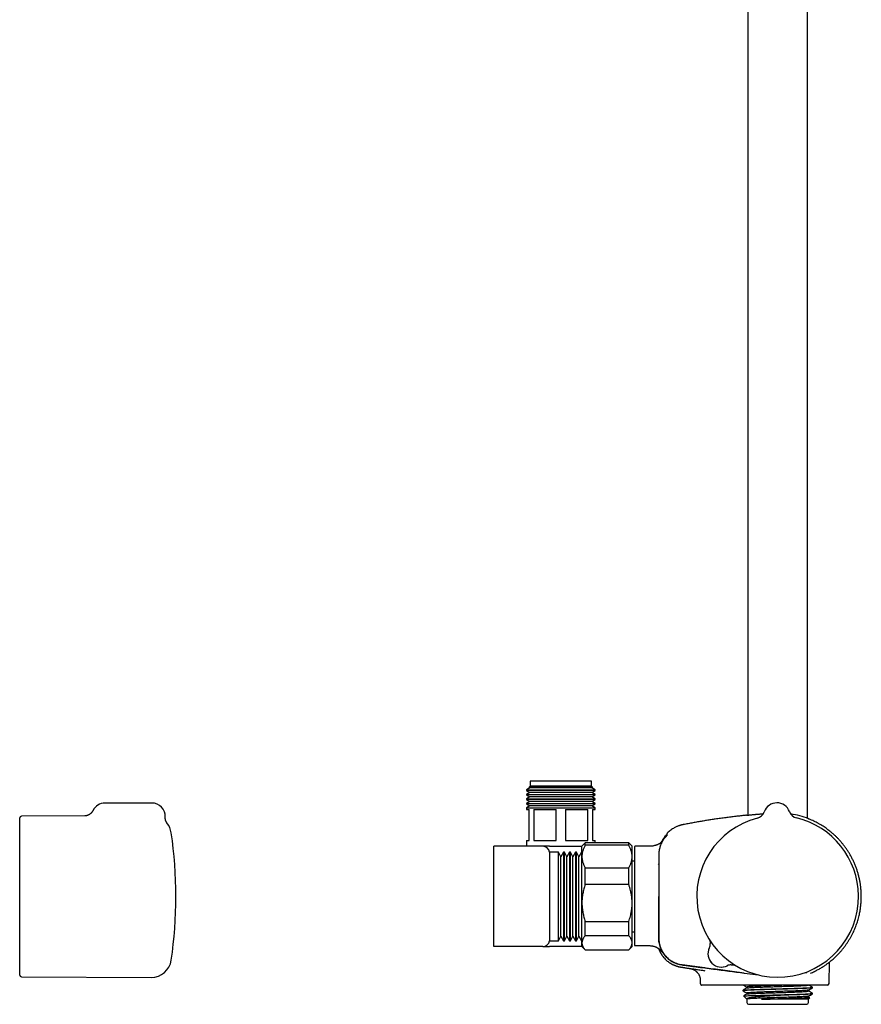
# Model space of a CAD drawing. Header units: millimetres. Extents: x 8 to 1577, y 12 to 2534.
# Tile 75 of 128: x 900 to 1152, y 1371 to 1666. Entities that reach past the tile are written whole.
import ezdxf

# ---------------------------------------------------------------- set-up
doc = ezdxf.new("R2010")
doc.units = ezdxf.units.MM

msp = doc.modelspace()

# ---------------------------------------------------------------- linework, layer by layer
at = {"color": 7, "linetype": 'Continuous', "lineweight": 30}
for p, q in [((1135.71, 1427.1), (1135.71, 1914.78)), ((1117.91, 1910.96), (1117.91, 1428.07)), ((1052.86, 1436.74), (1052.47, 1436.35)), ((1052.86, 1438.24), (1052.86, 1436.74)), ((1062.01, 1438.24), (1052.86, 1438.24)), ((1062.01, 1436.74), (1052.86, 1436.74)), ((1071.16, 1438.24), (1062.01, 1438.24)), ((1071.16, 1436.74), (1062.01, 1436.74)), ((1071.16, 1436.74), (1071.16, 1438.24)), ((1071.55, 1436.35), (1071.16, 1436.74)), ((1052.77, 1436.17), (1051.76, 1435.59)), ((1051.76, 1435.59), (1051.76, 1435.42)), ((1051.76, 1435.59), (1062.01, 1435.59)), ((1051.76, 1435.42), (1052.77, 1434.83)), ((1072.26, 1435.42), (1051.76, 1435.42)), ((1052.77, 1434.83), (1051.76, 1434.25)), ((1051.76, 1434.25), (1051.76, 1434.08)), ((1051.76, 1434.25), (1062.01, 1434.25)), ((1051.76, 1434.08), (1052.77, 1433.49)), ((1072.26, 1434.08), (1051.76, 1434.08)), ((1052.47, 1436.35), (1052.77, 1436.17)), ((1071.55, 1436.35), (1052.47, 1436.35)), ((1062.01, 1436.17), (1052.77, 1436.17)), ((1062.01, 1434.83), (1052.77, 1434.83)), ((1071.26, 1436.17), (1062.01, 1436.17)), ((1062.01, 1435.59), (1072.26, 1435.59)), ((1071.26, 1434.83), (1062.01, 1434.83)), ((1062.01, 1434.25), (1072.26, 1434.25)), ((1071.26, 1436.17), (1071.55, 1436.35)), ((1072.26, 1435.59), (1071.26, 1436.17)), ((1071.26, 1434.83), (1072.26, 1435.42)), ((1072.26, 1434.25), (1071.26, 1434.83)), ((1071.26, 1433.49), (1072.26, 1434.08)), ((1072.26, 1435.42), (1072.26, 1435.59)), ((1072.26, 1434.08), (1072.26, 1434.25)), ((939.76, 1431.68), (925.76, 1431.68)), ((1052.77, 1433.49), (1051.76, 1432.91)), ((1051.76, 1432.91), (1051.76, 1432.74)), ((1051.76, 1432.91), (1062.01, 1432.91)), ((1051.76, 1432.74), (1052.77, 1432.15)), ((1072.26, 1432.74), (1051.76, 1432.74)), ((1052.77, 1432.15), (1051.76, 1431.57)), ((1051.76, 1431.57), (1051.76, 1431.4)), ((1051.76, 1431.57), (1062.01, 1431.57)), ((1051.76, 1431.4), (1052.77, 1430.81)), ((1072.26, 1431.4), (1051.76, 1431.4)), ((1052.77, 1430.81), (1051.76, 1430.23)), ((1062.01, 1433.49), (1052.77, 1433.49)), ((1062.01, 1432.15), (1052.77, 1432.15)), ((1062.01, 1430.81), (1052.77, 1430.81)), ((1071.26, 1433.49), (1062.01, 1433.49)), ((1062.01, 1432.91), (1072.26, 1432.91)), ((1071.26, 1432.15), (1062.01, 1432.15)), ((1062.01, 1431.57), (1072.26, 1431.57)), ((1071.26, 1430.81), (1062.01, 1430.81)), ((1072.26, 1432.91), (1071.26, 1433.49)), ((1071.26, 1432.15), (1072.26, 1432.74)), ((1072.26, 1431.57), (1071.26, 1432.15)), ((1071.26, 1430.81), (1072.26, 1431.4)), ((1072.26, 1430.23), (1071.26, 1430.81)), ((1072.26, 1432.74), (1072.26, 1432.91)), ((1072.26, 1431.4), (1072.26, 1431.57)), ((919.74, 1427.82), (900.76, 1427.74)), ((1051.76, 1430.23), (1051.76, 1429.74)), ((1051.76, 1430.23), (1062.01, 1430.23)), ((1051.76, 1429.74), (1052.51, 1429.74)), ((1052.51, 1420.44), (1052.51, 1429.74)), ((1053.93, 1429.74), (1060.6, 1429.74)), ((1053.93, 1429.74), (1053.93, 1420.44)), ((1060.6, 1420.44), (1060.6, 1429.74)), ((1062.01, 1430.23), (1072.26, 1430.23)), ((1063.43, 1429.74), (1070.1, 1429.74)), ((1063.43, 1429.74), (1063.43, 1420.44)), ((1070.1, 1420.44), (1070.1, 1429.74)), ((1071.51, 1429.74), (1072.26, 1429.74)), ((1071.51, 1429.74), (1071.51, 1420.44)), ((1072.26, 1429.74), (1072.26, 1430.23)), ((1122.83, 1429.05), (1122.83, 1429.05)), ((1122.83, 1429.05), (1122.83, 1429.05)), ((1122.83, 1429.05), (1122.83, 1429.05)), ((1130.36, 1429.12), (1130.36, 1429.12)), ((1130.36, 1429.12), (1130.36, 1429.12)), ((900.26, 1427.18), (900.26, 1427.24)), ((900.26, 1380.23), (900.26, 1427.18)), ((944.25, 1425.73), (944.25, 1425.72)), ((1093.78, 1422.64), (1093.78, 1422.64)), ((1051.76, 1420.44), (1051.76, 1418.74)), ((1051.76, 1420.44), (1052.51, 1420.44)), ((1053.93, 1420.44), (1060.6, 1420.44)), ((1063.43, 1420.44), (1070.1, 1420.44)), ((1069.31, 1419.74), (1068.31, 1418.74)), ((1082.31, 1419.74), (1069.31, 1419.74)), ((1069.31, 1419.03), (1069.31, 1419.74)), ((1082.31, 1419.03), (1069.31, 1419.03)), ((1071.51, 1420.44), (1072.26, 1420.44)), ((1072.26, 1419.74), (1072.26, 1420.44)), ((1083.31, 1418.74), (1082.31, 1419.74)), ((1082.31, 1419.03), (1082.31, 1419.74)), ((1042.01, 1388.74), (1042.01, 1418.74)), ((1056.63, 1418.74), (1042.01, 1418.74)), ((1058.61, 1418.74), (1056.63, 1418.74)), ((1058.61, 1418.74), (1068.31, 1418.74)), ((1061.26, 1416.96), (1058.61, 1416.96)), ((1058.61, 1416.96), (1058.61, 1390.52)), ((1062.03, 1415.62), (1061.26, 1416.96)), ((1061.26, 1390.52), (1061.26, 1416.96)), ((1062.81, 1416.96), (1062.03, 1415.62)), ((1063.06, 1416.96), (1062.81, 1416.96)), ((1062.81, 1416.96), (1062.81, 1390.52)), ((1063.83, 1415.62), (1063.06, 1416.96)), ((1063.06, 1390.52), (1063.06, 1416.96)), ((1064.61, 1416.96), (1063.83, 1415.62)), ((1064.86, 1416.96), (1064.61, 1416.96)), ((1064.61, 1416.96), (1064.61, 1390.52)), ((1065.63, 1415.62), (1064.86, 1416.96)), ((1064.86, 1390.52), (1064.86, 1416.96)), ((1066.41, 1416.96), (1065.63, 1415.62)), ((1066.66, 1416.96), (1066.41, 1416.96)), ((1066.41, 1416.96), (1066.41, 1390.52)), ((1067.43, 1415.62), (1066.66, 1416.96)), ((1066.66, 1390.52), (1066.66, 1416.96)), ((1068.21, 1416.96), (1067.43, 1415.62)), ((1068.31, 1416.96), (1068.21, 1416.96)), ((1068.21, 1416.96), (1068.21, 1390.52)), ((1068.31, 1415.64), (1068.31, 1418.74)), ((1083.31, 1415.64), (1083.31, 1418.74)), ((1084.01, 1418.54), (1084.01, 1389.25)), ((1087.81, 1418.74), (1084.21, 1418.74)), ((1062.03, 1391.85), (1062.03, 1415.62)), ((1063.83, 1391.85), (1063.83, 1415.62)), ((1065.63, 1391.85), (1065.63, 1415.62)), ((1067.43, 1391.85), (1067.43, 1415.62)), ((1068.31, 1401.78), (1068.31, 1415.64)), ((1083.31, 1401.78), (1083.31, 1415.64)), ((1084.01, 1414.34), (1083.31, 1414.34)), ((1069.31, 1407.3), (1069.31, 1412.25)), ((1069.31, 1412.25), (1082.31, 1412.25)), ((1082.31, 1407.3), (1082.31, 1412.25)), ((1082.31, 1407.3), (1069.31, 1407.3)), ((1068.31, 1389.88), (1068.31, 1401.78)), ((1083.31, 1389.88), (1083.31, 1401.78)), ((1069.31, 1396.26), (1082.31, 1396.26)), ((1069.31, 1392.01), (1069.31, 1396.26)), ((1082.31, 1392.01), (1082.31, 1396.26)), ((1083.31, 1393.14), (1084.01, 1393.14)), ((1058.61, 1390.52), (1061.26, 1390.52)), ((1061.26, 1390.52), (1062.03, 1391.85)), ((1062.03, 1391.85), (1062.81, 1390.52)), ((1062.81, 1390.52), (1063.06, 1390.52)), ((1063.06, 1390.52), (1063.83, 1391.85)), ((1063.83, 1391.85), (1064.61, 1390.52)), ((1064.61, 1390.52), (1064.86, 1390.52)), ((1064.86, 1390.52), (1065.63, 1391.85)), ((1065.63, 1391.85), (1066.41, 1390.52)), ((1066.41, 1390.52), (1066.66, 1390.52)), ((1066.66, 1390.52), (1067.43, 1391.85)), ((1067.43, 1391.85), (1068.21, 1390.52)), ((1068.21, 1390.52), (1068.31, 1390.52)), ((1068.31, 1388.74), (1068.31, 1389.88)), ((1082.31, 1392.01), (1069.31, 1392.01)), ((1083.31, 1388.74), (1083.31, 1389.88)), ((1056.63, 1388.74), (1042.01, 1388.74)), ((1056.64, 1388.74), (1058.61, 1388.74)), ((1068.31, 1388.74), (1058.61, 1388.74)), ((1068.31, 1388.74), (1069.31, 1387.74)), ((1069.31, 1387.75), (1082.31, 1387.75)), ((1069.31, 1387.74), (1069.31, 1387.75)), ((1069.31, 1387.74), (1082.31, 1387.74)), ((1082.31, 1387.74), (1083.31, 1388.74)), ((1082.31, 1387.74), (1082.31, 1387.75)), ((1084.21, 1389.05), (1087.81, 1389.05)), ((1092.76, 1385.49), (1092.76, 1385.49)), ((1142.17, 1377.73), (1142.28, 1384.1)), ((1142.87, 1384.59), (1142.93, 1384.64)), ((1100.7, 1382.17), (1100.68, 1382.18)), ((1100.7, 1382.17), (1100.75, 1382.17)), ((900.76, 1379.73), (939.6, 1379.56)), ((1103.66, 1378.78), (1103.67, 1377.73)), ((1111.69, 1377.24), (1110.75, 1377.24)), ((1113.96, 1377.24), (1111.69, 1377.24)), ((1127.01, 1377.24), (1113.96, 1377.24)), ((1116.44, 1375.68), (1116.44, 1375.53)), ((1117.61, 1376.67), (1117.61, 1376.37)), ((1117.61, 1374.85), (1117.61, 1374.56)), ((1141.67, 1377.24), (1127.01, 1377.24)), ((1136.01, 1375.45), (1136.01, 1375.75)), ((1137.19, 1376.44), (1137.19, 1376.59)), ((1116.65, 1373.98), (1117.59, 1373.04)), ((1117.61, 1373.04), (1117.61, 1372)), ((1136.01, 1373.02), (1121.95, 1373.02)), ((1122.41, 1374.2), (1127.68, 1374.2)), ((1136.01, 1373.64), (1136.01, 1373.94)), ((1136.4, 1373.42), (1136.01, 1373.65)), ((1136.01, 1373.02), (1136.4, 1373.41)), ((1136.01, 1372), (1136.01, 1373.02)), ((1137.19, 1374.62), (1137.19, 1374.78)), ((1118.11, 1371.5), (1135.51, 1371.5))]:
    msp.add_line(p, q, dxfattribs=at)
at = {"color": 7, "linetype": 'Continuous', "lineweight": 30, "flags": 128}
msp.add_lwpolyline([(1116.81, 1380.82), (1121.04, 1380.26), (1121.14, 1380.25)], dxfattribs=at)
at = {"color": 7, "linetype": 'Continuous', "lineweight": 30}
for centre, radius, start, end in [((925.76, 1427.68), 4, 90, 153.7927), ((939.76, 1427.68), 4, 357.2492, 90), ((1126.6, 1427.73), 4, 20.1961, 160.8039), ((1119.99, 1430.04), 3, 284.5337, 340.7936), ((1119.99, 1430.04), 3, 284.5263, 340.8024), ((1133.17, 1430.15), 3, 200.2064, 256.468), ((1127.32, 1405.22), 23.43, 68.0781, 81.6178), ((900.76, 1427.24), 0.5, 90.25, 180), ((939.62, 1421.91), 6, 8.4268, 39.5206), ((1126.81, 1403.74), 24.17, 104.5365, 0.5), ((1126.81, 1403.74), 24.17, 0.5, 76.4635), ((816.96, 1403.74), 130, 351.5732, 8.4268), ((1093.58, 1421.91), 0.2, 50.2932, 140.0248), ((1056.63, 1416.74), 2, 6.3297, 90), ((1084.21, 1418.54), 0.2, 90, 180), ((1056.63, 1390.74), 2, 270, 353.6703), ((1103.66, 1389.61), 3, 334.726, 0.8018), ((1084.21, 1389.25), 0.2, 180, 270), ((1109.99, 1386.62), 4, 154.3652, 296.6348), ((1109.99, 1386.62), 4, 154.726, 296.274), ((939.62, 1385.56), 6, 269.75, 351.5732), ((1113.09, 1380.34), 3, 92.5964, 116.274), ((900.76, 1380.23), 0.5, 180, 269.75), ((1141.67, 1377.74), 0.5, 270, 359), ((1118.11, 1372), 0.5, 180, 270), ((1135.51, 1372), 0.5, 270, 0)]:
    msp.add_arc(centre, radius, start, end, dxfattribs=at)
for points, knots in [([(922.17, 1429.45), (922.15, 1429.4), (922.1, 1429.31), (922.02, 1429.17), (921.92, 1429.02), (921.82, 1428.89), (921.7, 1428.76), (921.59, 1428.63), (921.46, 1428.52), (921.34, 1428.42), (921.21, 1428.32), (921.07, 1428.23), (920.94, 1428.16), (920.81, 1428.09), (920.68, 1428.03), (920.56, 1427.98), (920.44, 1427.94), (920.34, 1427.91), (920.24, 1427.89), (920.15, 1427.87), (920.07, 1427.85), (920, 1427.84), (919.93, 1427.83), (919.88, 1427.83), (919.83, 1427.82), (919.79, 1427.82), (919.76, 1427.82), (919.75, 1427.82), (919.74, 1427.82), (919.74, 1427.82)], [0, 0, 0, 0, 0.037689, 0.085348, 0.132633, 0.179532, 0.226025, 0.27208, 0.317653, 0.362679, 0.407066, 0.450686, 0.493368, 0.534891, 0.575005, 0.613461, 0.650076, 0.684786, 0.717681, 0.748985, 0.779026, 0.808192, 0.836902, 0.865584, 0.89459, 0.924273, 0.955032, 0.987248, 1, 1, 1, 1]), ([(1117.47, 1428.02), (1117.36, 1428.01), (1116.78, 1427.95), (1115.71, 1427.83), (1114.26, 1427.67), (1112.78, 1427.49), (1111.27, 1427.29), (1109.73, 1427.08), (1108.26, 1426.87), (1106.87, 1426.66), (1105.57, 1426.46), (1104.24, 1426.24), (1102.88, 1426.01), (1101.49, 1425.76), (1100.06, 1425.5), (1099.09, 1425.31), (1098.6, 1425.22)], [0, 0, 0, 0, 0.017168, 0.092043, 0.168447, 0.246496, 0.32632, 0.40807, 0.491913, 0.559381, 0.628357, 0.698951, 0.771281, 0.845473, 0.921664, 1, 1, 1, 1]), ([(1117.47, 1428.02), (1117.48, 1428.02), (1117.5, 1428.03), (1117.7, 1428.05), (1117.99, 1428.08), (1118.35, 1428.11), (1118.79, 1428.15), (1119.18, 1428.19), (1119.43, 1428.21), (1119.53, 1428.22), (1119.63, 1428.23), (1119.73, 1428.24), (1119.83, 1428.25), (1119.92, 1428.26), (1120, 1428.27), (1120.07, 1428.27), (1120.19, 1428.29), (1120.4, 1428.31), (1120.7, 1428.34), (1121.11, 1428.37), (1121.55, 1428.41), (1122.03, 1428.45), (1122.35, 1428.48), (1122.54, 1428.49), (1122.56, 1428.5)], [0, 0, 0, 0, 0.106504, 0.222619, 0.311355, 0.40149, 0.49303, 0.585982, 0.600992, 0.616038, 0.631121, 0.64624, 0.661395, 0.676587, 0.686674, 0.693522, 0.709168, 0.737626, 0.777443, 0.828617, 0.891146, 0.939146, 0.992193, 1, 1, 1, 1]), ([(944.25, 1425.72), (944.25, 1425.72), (944.25, 1425.72), (944.25, 1425.73), (944.24, 1425.75), (944.22, 1425.77), (944.2, 1425.8), (944.18, 1425.83), (944.15, 1425.87), (944.12, 1425.92), (944.09, 1425.97), (944.06, 1426.04), (944.03, 1426.11), (943.99, 1426.19), (943.95, 1426.28), (943.91, 1426.38), (943.88, 1426.5), (943.84, 1426.63), (943.81, 1426.76), (943.78, 1426.91), (943.76, 1427.07), (943.75, 1427.23), (943.75, 1427.37), (943.76, 1427.46), (943.76, 1427.49)], [0, 0, 0, 0, 0.035924, 0.088229, 0.136768, 0.181939, 0.224239, 0.264237, 0.302553, 0.339846, 0.376806, 0.413889, 0.45179, 0.491221, 0.532859, 0.577286, 0.624903, 0.675826, 0.729825, 0.786394, 0.844921, 0.904845, 0.966177, 1, 1, 1, 1]), ([(1098.6, 1425.22), (1098.54, 1425.21), (1098.41, 1425.18), (1098.25, 1425.15), (1098.1, 1425.11), (1097.95, 1425.07), (1097.8, 1425.03), (1097.64, 1424.98), (1097.47, 1424.93), (1097.25, 1424.85), (1096.97, 1424.75), (1096.64, 1424.61), (1096.28, 1424.44), (1095.86, 1424.22), (1095.37, 1423.93), (1094.85, 1423.57), (1094.35, 1423.18), (1094, 1422.86), (1093.82, 1422.67), (1093.78, 1422.64)], [0, 0, 0, 0, 0.0358979, 0.0668164, 0.0928825, 0.1188411, 0.1470368, 0.177474, 0.2101568, 0.2450891, 0.3045348, 0.3695587, 0.4401727, 0.5152251, 0.6295677, 0.7440036, 0.8584745, 0.9729263, 1, 1, 1, 1]), ([(1136.12, 1426.95), (1136.07, 1426.98), (1135.99, 1427.01), (1135.79, 1427.09), (1135.71, 1427.12)], [0, 0, 0, 0, 0.585093, 1, 1, 1, 1]), ([(1136.07, 1426.96), (1136.12, 1426.94), (1136.17, 1426.92), (1136.16, 1426.93), (1136.15, 1426.93)], [0, 0, 0, 0, 0.806807, 1, 1, 1, 1]), ([(1143.09, 1384.76), (1143.28, 1384.93), (1143.71, 1385.3), (1144.35, 1385.91), (1145, 1386.58), (1145.61, 1387.25), (1146.19, 1387.93), (1146.72, 1388.61), (1147.22, 1389.29), (1147.68, 1389.96), (1148.13, 1390.67), (1148.57, 1391.41), (1148.98, 1392.17), (1149.36, 1392.92), (1149.7, 1393.67), (1150.01, 1394.4), (1150.28, 1395.12), (1150.53, 1395.82), (1150.76, 1396.54), (1150.96, 1397.26), (1151.15, 1397.99), (1151.3, 1398.69), (1151.43, 1399.37), (1151.54, 1400.02), (1151.62, 1400.65), (1151.69, 1401.24), (1151.74, 1401.86), (1151.78, 1402.49), (1151.81, 1403.15), (1151.82, 1403.8), (1151.81, 1404.46), (1151.77, 1405.25), (1151.7, 1406.17), (1151.57, 1407.23), (1151.4, 1408.28), (1151.19, 1409.32), (1150.93, 1410.36), (1150.62, 1411.38), (1150.28, 1412.39), (1149.89, 1413.37), (1149.46, 1414.33), (1149.01, 1415.25), (1148.53, 1416.14), (1148.02, 1416.98), (1147.49, 1417.79), (1146.95, 1418.55), (1146.4, 1419.28), (1145.84, 1419.96), (1145.27, 1420.61), (1144.78, 1421.13), (1144.38, 1421.53), (1144.07, 1421.83), (1143.74, 1422.14), (1143.39, 1422.45), (1143.02, 1422.78), (1142.59, 1423.13), (1142.11, 1423.51), (1141.57, 1423.92), (1140.99, 1424.33), (1140.36, 1424.75), (1139.69, 1425.17), (1139.01, 1425.56), (1138.33, 1425.93), (1137.64, 1426.27), (1136.92, 1426.6), (1136.42, 1426.82), (1136.16, 1426.92), (1136.15, 1426.93)], [0, 0, 0, 0, 0.014915, 0.033438, 0.051595, 0.069385, 0.086806, 0.103557, 0.119951, 0.135986, 0.151661, 0.169038, 0.185949, 0.202395, 0.218374, 0.233886, 0.248929, 0.263504, 0.27761, 0.292852, 0.307504, 0.321566, 0.335038, 0.347919, 0.360209, 0.371909, 0.383017, 0.396149, 0.408915, 0.421685, 0.43446, 0.447239, 0.467994, 0.48876, 0.509537, 0.530323, 0.551117, 0.571919, 0.592727, 0.613517, 0.633985, 0.654039, 0.67368, 0.692909, 0.711725, 0.73013, 0.747766, 0.765006, 0.78185, 0.798299, 0.806757, 0.815108, 0.823681, 0.832836, 0.842572, 0.852887, 0.865312, 0.878483, 0.892398, 0.907056, 0.922455, 0.938592, 0.953008, 0.967964, 0.983455, 0.99948, 1, 1, 1, 1]), ([(1092.17, 1420.08), (1092.19, 1420.13), (1092.29, 1420.35), (1092.5, 1420.72), (1092.78, 1421.17), (1093.09, 1421.62), (1093.31, 1421.9), (1093.43, 1422.04)], [0, 0, 0, 0, 0.074811, 0.305345, 0.536441, 0.76802, 1, 1, 1, 1]), ([(1093.82, 1422.1), (1093.81, 1422.1), (1093.81, 1422.09), (1093.77, 1422.06), (1093.72, 1422), (1093.65, 1421.93), (1093.56, 1421.84), (1093.46, 1421.74), (1093.36, 1421.62), (1093.29, 1421.54), (1093.25, 1421.5)], [0, 0, 0, 0, 0.125477, 0.248523, 0.370883, 0.493559, 0.617131, 0.742108, 0.869276, 1, 1, 1, 1]), ([(1093.7, 1421.93), (1093.7, 1421.93), (1093.69, 1421.94), (1093.65, 1421.91), (1093.6, 1421.87), (1093.55, 1421.82), (1093.5, 1421.77), (1093.45, 1421.71), (1093.39, 1421.65), (1093.32, 1421.58), (1093.28, 1421.52), (1093.26, 1421.5)], [0, 0, 0, 0, 0.071299, 0.216828, 0.380497, 0.469824, 0.564276, 0.66408, 0.769565, 0.881257, 1, 1, 1, 1]), ([(1093.78, 1422.64), (1093.76, 1422.61), (1093.72, 1422.57), (1093.7, 1422.49), (1093.69, 1422.45), (1093.69, 1422.43)], [0, 0, 0, 0, 0.479929, 0.737356, 1, 1, 1, 1]), ([(1093.69, 1422.44), (1093.69, 1422.44), (1093.69, 1422.44), (1093.69, 1422.43), (1093.69, 1422.43), (1093.69, 1422.43), (1093.69, 1422.43), (1093.69, 1422.43), (1093.69, 1422.43), (1093.69, 1422.43), (1093.69, 1422.43), (1093.69, 1422.43), (1093.69, 1422.43), (1093.69, 1422.43), (1093.69, 1422.43), (1093.69, 1422.42), (1093.69, 1422.42), (1093.69, 1422.42), (1093.69, 1422.42), (1093.69, 1422.4), (1093.69, 1422.37), (1093.69, 1422.33), (1093.7, 1422.27), (1093.7, 1422.18), (1093.71, 1422.09), (1093.71, 1422.02), (1093.71, 1422)], [0, 0, 0, 0, 0.009467, 0.018334, 0.026601, 0.034267, 0.041333, 0.047798, 0.053663, 0.05785, 0.061666, 0.065111, 0.068371, 0.07165, 0.074948, 0.078265, 0.092292, 0.106624, 0.121015, 0.198107, 0.335771, 0.458685, 0.581599, 0.738035, 0.894471, 1, 1, 1, 1]), ([(1069.31, 1419.03), (1069.24, 1418.89), (1069.09, 1418.62), (1068.89, 1418.22), (1068.72, 1417.8), (1068.58, 1417.38), (1068.46, 1416.95), (1068.38, 1416.52), (1068.32, 1416.08), (1068.32, 1415.79), (1068.31, 1415.64)], [0, 0, 0, 0, 0.122973, 0.245942, 0.369581, 0.493217, 0.619375, 0.745529, 0.872765, 1, 1, 1, 1]), ([(1083.31, 1415.64), (1083.31, 1415.68), (1083.31, 1415.86), (1083.29, 1416.17), (1083.24, 1416.58), (1083.16, 1416.99), (1083.04, 1417.4), (1082.9, 1417.81), (1082.73, 1418.22), (1082.54, 1418.63), (1082.39, 1418.89), (1082.31, 1419.03)], [0, 0, 0, 0, 0.034085, 0.152699, 0.271315, 0.390844, 0.510376, 0.632431, 0.75449, 0.877243, 1, 1, 1, 1]), ([(1092.49, 1420.44), (1092.47, 1420.43), (1092.43, 1420.37), (1092.34, 1420.26), (1092.21, 1420.12), (1092.07, 1419.98), (1091.9, 1419.83), (1091.7, 1419.67), (1091.48, 1419.52), (1091.29, 1419.41), (1091.12, 1419.33), (1090.97, 1419.25), (1090.78, 1419.17), (1090.56, 1419.09), (1090.31, 1419.01), (1090.01, 1418.92), (1089.65, 1418.85), (1089.24, 1418.79), (1088.8, 1418.75), (1088.32, 1418.74), (1087.99, 1418.74), (1087.81, 1418.74)], [0, 0, 0, 0, 0.015761, 0.057864, 0.098686, 0.138571, 0.178392, 0.231449, 0.282449, 0.33084, 0.356442, 0.388416, 0.426838, 0.471528, 0.52204, 0.577561, 0.649746, 0.727812, 0.811912, 0.902445, 1, 1, 1, 1]), ([(1093.25, 1421.5), (1093.13, 1421.35), (1092.89, 1421.06), (1092.57, 1420.59), (1092.27, 1420.1), (1092.02, 1419.59), (1091.8, 1419.06), (1091.62, 1418.52), (1091.48, 1417.97), (1091.37, 1417.38), (1091.31, 1416.76), (1091.29, 1416.11), (1091.3, 1415.45), (1091.29, 1414.8), (1091.29, 1414.15), (1091.29, 1413.5), (1091.28, 1410.03), (1091.27, 1406.77), (1091.27, 1403.74)], [0, 0, 0, 0, 0.031298, 0.062592, 0.093879, 0.125159, 0.156435, 0.187706, 0.21897, 0.250227, 0.285929, 0.321635, 0.35734, 0.393047, 0.428755, 0.464463, 0.500172, 1, 1, 1, 1]), ([(1068.31, 1415.64), (1068.31, 1415.6), (1068.31, 1415.42), (1068.33, 1415.11), (1068.39, 1414.7), (1068.47, 1414.29), (1068.58, 1413.88), (1068.73, 1413.47), (1068.9, 1413.06), (1069.09, 1412.65), (1069.24, 1412.39), (1069.31, 1412.25)], [0, 0, 0, 0, 0.034085, 0.152699, 0.271315, 0.390844, 0.510376, 0.632431, 0.75449, 0.877243, 1, 1, 1, 1]), ([(1082.31, 1412.25), (1082.39, 1412.39), (1082.54, 1412.66), (1082.73, 1413.06), (1082.9, 1413.48), (1083.05, 1413.9), (1083.16, 1414.33), (1083.25, 1414.76), (1083.3, 1415.2), (1083.31, 1415.49), (1083.31, 1415.64)], [0, 0, 0, 0, 0.122973, 0.245942, 0.369581, 0.493217, 0.619375, 0.745529, 0.872765, 1, 1, 1, 1]), ([(1091.29, 1413.25), (1091.28, 1413.25), (1091.23, 1413.35), (1091.17, 1413.45), (1091.12, 1413.54)], [0, 0, 0, 0, 0.078928, 1, 1, 1, 1]), ([(1069.31, 1407.3), (1069.24, 1407.09), (1069.09, 1406.65), (1068.89, 1405.98), (1068.72, 1405.3), (1068.58, 1404.62), (1068.46, 1403.92), (1068.38, 1403.21), (1068.32, 1402.5), (1068.32, 1402.02), (1068.31, 1401.78)], [0, 0, 0, 0, 0.123055, 0.246106, 0.370182, 0.494254, 0.620027, 0.745797, 0.87262, 1, 1, 1, 1]), ([(1083.31, 1401.78), (1083.31, 1401.85), (1083.31, 1402.07), (1083.3, 1402.44), (1083.27, 1402.94), (1083.22, 1403.48), (1083.14, 1404.07), (1083.02, 1404.76), (1082.85, 1405.53), (1082.61, 1406.42), (1082.41, 1407), (1082.31, 1407.3)], [0, 0, 0, 0, 0.034085, 0.115792, 0.197499, 0.302421, 0.407382, 0.512309, 0.671919, 0.831539, 1, 1, 1, 1]), ([(1068.31, 1401.78), (1068.31, 1401.72), (1068.31, 1401.43), (1068.33, 1400.92), (1068.39, 1400.25), (1068.47, 1399.58), (1068.59, 1398.91), (1068.73, 1398.24), (1068.9, 1397.58), (1069.09, 1396.92), (1069.24, 1396.48), (1069.31, 1396.26)], [0, 0, 0, 0, 0.034085, 0.1527, 0.271316, 0.392046, 0.512882, 0.633735, 0.754489, 0.877243, 1, 1, 1, 1]), ([(1082.31, 1396.26), (1082.4, 1396.52), (1082.57, 1397.03), (1082.79, 1397.82), (1082.96, 1398.51), (1083.08, 1399.12), (1083.16, 1399.65), (1083.23, 1400.18), (1083.28, 1400.71), (1083.31, 1401.25), (1083.31, 1401.6), (1083.31, 1401.78)], [0, 0, 0, 0, 0.144066, 0.288188, 0.43223, 0.525734, 0.619237, 0.714191, 0.809145, 0.904573, 1, 1, 1, 1]), ([(1091.27, 1403.74), (1091.27, 1400.22), (1091.27, 1396.26), (1091.28, 1391.86), (1091.27, 1390.5), (1091.51, 1389.15), (1091.98, 1387.84), (1092.67, 1386.64), (1093.56, 1385.57), (1094.62, 1384.66), (1095.81, 1383.95), (1097.12, 1383.47), (1098.46, 1383.23), (1099.79, 1383.07), (1101.11, 1382.89), (1103.71, 1382.55), (1108.94, 1381.85), (1113.74, 1381.22), (1116.81, 1380.82)], [0, 0, 0, 0, 0.246738, 0.277584, 0.309033, 0.341321, 0.373679, 0.405971, 0.438349, 0.470733, 0.503048, 0.535636, 0.567618, 0.598643, 0.629625, 0.660635, 0.782458, 1, 1, 1, 1]), ([(1116.81, 1380.83), (1113.01, 1381.33), (1108.71, 1381.9), (1103.91, 1382.53), (1102.42, 1382.73), (1100.92, 1382.92), (1099.42, 1383.13), (1097.83, 1383.3), (1096.29, 1383.73), (1094.91, 1384.47), (1093.74, 1385.39), (1092.76, 1386.51), (1092.01, 1387.79), (1091.5, 1389.2), (1091.27, 1390.63), (1091.29, 1392.02), (1091.28, 1396.37), (1091.28, 1400.27), (1091.29, 1403.74)], [0, 0, 0, 0, 0.269156, 0.304404, 0.339652, 0.374894, 0.410138, 0.446447, 0.486655, 0.521265, 0.555833, 0.590437, 0.625157, 0.659773, 0.694414, 0.726408, 0.756814, 1, 1, 1, 1]), ([(1069.31, 1392.01), (1069.24, 1391.93), (1069.1, 1391.77), (1068.91, 1391.52), (1068.74, 1391.26), (1068.59, 1391.01), (1068.48, 1390.75), (1068.39, 1390.48), (1068.33, 1390.22), (1068.31, 1390.01), (1068.31, 1389.9), (1068.31, 1389.88)], [0, 0, 0, 0, 0.119246, 0.238489, 0.358338, 0.478183, 0.600299, 0.722411, 0.845493, 0.968574, 1, 1, 1, 1]), ([(1068.31, 1389.88), (1068.32, 1389.79), (1068.32, 1389.61), (1068.37, 1389.35), (1068.45, 1389.08), (1068.57, 1388.81), (1068.71, 1388.54), (1068.88, 1388.28), (1069.08, 1388.01), (1069.24, 1387.83), (1069.31, 1387.75)], [0, 0, 0, 0, 0.122618, 0.245238, 0.368878, 0.492521, 0.618996, 0.745475, 0.872735, 1, 1, 1, 1]), ([(1083.31, 1389.88), (1083.31, 1389.9), (1083.31, 1390.01), (1083.29, 1390.21), (1083.24, 1390.47), (1083.16, 1390.72), (1083.04, 1390.98), (1082.9, 1391.24), (1082.73, 1391.5), (1082.54, 1391.76), (1082.39, 1391.93), (1082.31, 1392.01)], [0, 0, 0, 0, 0.031426, 0.150353, 0.269282, 0.389133, 0.508986, 0.631385, 0.753788, 0.876892, 1, 1, 1, 1]), ([(1082.31, 1387.75), (1082.39, 1387.83), (1082.54, 1388), (1082.73, 1388.26), (1082.9, 1388.52), (1083.05, 1388.78), (1083.16, 1389.05), (1083.25, 1389.33), (1083.3, 1389.6), (1083.31, 1389.79), (1083.31, 1389.88)], [0, 0, 0, 0, 0.1229729, 0.2459423, 0.3695815, 0.4932168, 0.6193748, 0.7455295, 0.8727654, 1, 1, 1, 1]), ([(1106.44, 1390.74), (1106.44, 1390.74), (1106.45, 1390.72), (1106.47, 1390.66), (1106.51, 1390.56), (1106.54, 1390.44), (1106.58, 1390.31), (1106.61, 1390.16), (1106.64, 1390.01), (1106.65, 1389.84), (1106.66, 1389.72), (1106.66, 1389.66), (1106.66, 1389.65)], [0, 0, 0, 0, 0.00357, 0.080536, 0.172806, 0.282739, 0.407938, 0.542613, 0.682783, 0.826546, 0.972756, 1, 1, 1, 1]), ([(1087.81, 1389.05), (1087.96, 1389.05), (1088.24, 1389.05), (1088.64, 1389.04), (1089.02, 1389.01), (1089.36, 1388.96), (1089.68, 1388.89), (1089.96, 1388.81), (1090.21, 1388.73), (1090.43, 1388.64), (1090.61, 1388.55), (1090.74, 1388.49), (1090.84, 1388.43), (1090.91, 1388.39), (1090.98, 1388.35), (1091.06, 1388.3), (1091.16, 1388.23), (1091.26, 1388.16), (1091.39, 1388.07), (1091.53, 1387.95), (1091.66, 1387.82), (1091.77, 1387.71), (1091.85, 1387.62), (1091.93, 1387.52), (1092, 1387.43), (1092.06, 1387.36), (1092.1, 1387.31), (1092.12, 1387.27), (1092.14, 1387.25), (1092.16, 1387.22), (1092.16, 1387.21), (1092.16, 1387.22), (1092.16, 1387.22)], [0, 0, 0, 0, 0.066684, 0.128638, 0.186177, 0.23956, 0.28894, 0.334323, 0.375394, 0.411358, 0.441797, 0.466511, 0.480611, 0.491753, 0.503167, 0.519913, 0.538758, 0.558212, 0.578217, 0.614378, 0.652877, 0.680328, 0.707636, 0.733129, 0.768324, 0.800421, 0.830675, 0.864011, 0.899163, 0.937704, 0.977851, 1, 1, 1, 1]), ([(1091.2, 1388.21), (1091.2, 1388.19), (1091.22, 1388.14), (1091.26, 1388.05), (1091.3, 1387.93), (1091.35, 1387.81), (1091.4, 1387.7), (1091.45, 1387.59), (1091.49, 1387.49), (1091.53, 1387.4), (1091.58, 1387.31), (1091.62, 1387.22), (1091.67, 1387.13), (1091.71, 1387.05), (1091.75, 1386.97), (1091.8, 1386.88), (1091.86, 1386.78), (1091.92, 1386.68), (1091.97, 1386.59), (1092.03, 1386.5), (1092.08, 1386.41), (1092.13, 1386.33), (1092.19, 1386.25), (1092.24, 1386.17), (1092.29, 1386.1), (1092.33, 1386.04), (1092.38, 1385.97), (1092.42, 1385.91), (1092.47, 1385.85), (1092.51, 1385.8), (1092.55, 1385.75), (1092.59, 1385.7), (1092.62, 1385.65), (1092.66, 1385.6), (1092.7, 1385.56), (1092.73, 1385.52), (1092.75, 1385.5), (1092.76, 1385.49)], [0, 0, 0, 0, 0.011019, 0.034491, 0.055335, 0.073631, 0.089495, 0.103106, 0.112008, 0.119979, 0.127268, 0.134196, 0.141058, 0.148154, 0.155833, 0.164373, 0.177436, 0.19271, 0.210398, 0.23063, 0.253493, 0.279046, 0.307333, 0.338385, 0.372225, 0.407353, 0.445081, 0.485419, 0.528376, 0.573959, 0.622173, 0.673024, 0.732011, 0.794198, 0.85959, 0.928189, 1, 1, 1, 1]), ([(1092.76, 1385.49), (1092.83, 1385.41), (1093.03, 1385.17), (1093.39, 1384.82), (1093.83, 1384.43), (1094.3, 1384.07), (1094.79, 1383.75), (1095.3, 1383.46), (1095.83, 1383.2), (1096.37, 1382.99), (1096.93, 1382.81), (1097.52, 1382.67), (1098.14, 1382.57), (1098.77, 1382.47), (1099.41, 1382.37), (1100.05, 1382.27), (1100.47, 1382.21), (1100.68, 1382.18)], [0, 0, 0, 0, 0.036914, 0.103562, 0.170207, 0.236837, 0.30344, 0.370001, 0.436514, 0.502973, 0.569366, 0.635677, 0.708537, 0.781387, 0.85425, 0.927122, 1, 1, 1, 1]), ([(1095.01, 1383.62), (1095.02, 1383.62), (1095.02, 1383.62), (1095.05, 1383.6), (1095.09, 1383.58), (1095.14, 1383.55), (1095.2, 1383.52), (1095.27, 1383.49), (1095.35, 1383.44), (1095.44, 1383.4), (1095.54, 1383.35), (1095.65, 1383.3), (1095.77, 1383.25), (1095.89, 1383.2), (1096.03, 1383.14), (1096.17, 1383.08), (1096.33, 1383.03), (1096.49, 1382.97), (1096.67, 1382.91), (1096.85, 1382.86), (1097.04, 1382.8), (1097.23, 1382.76), (1097.41, 1382.72), (1097.6, 1382.68), (1097.79, 1382.64), (1098, 1382.61), (1098.22, 1382.57), (1098.46, 1382.54), (1098.72, 1382.5), (1099.01, 1382.45), (1099.33, 1382.4), (1099.68, 1382.35), (1100.05, 1382.29), (1100.45, 1382.23), (1100.89, 1382.17), (1101.38, 1382.09), (1101.94, 1382.01), (1102.56, 1381.91), (1103.23, 1381.81), (1103.94, 1381.71), (1104.56, 1381.62), (1104.94, 1381.56), (1105.07, 1381.54)], [0, 0, 0, 0, 0.0497369, 0.0973169, 0.1427504, 0.1860492, 0.2272272, 0.265621, 0.3020021, 0.3363915, 0.3688137, 0.3966062, 0.4228235, 0.4474968, 0.4706638, 0.4923696, 0.5126693, 0.53163, 0.5493339, 0.565882, 0.5813975, 0.5936469, 0.605384, 0.6167239, 0.6277943, 0.6387338, 0.6496849, 0.6622406, 0.6754917, 0.6902478, 0.7065441, 0.7243805, 0.7433977, 0.7639007, 0.7858896, 0.8093645, 0.8392481, 0.8712369, 0.9053301, 0.9415266, 0.9798249, 1, 1, 1, 1]), ([(1095.01, 1383.62), (1095.02, 1383.62), (1095.02, 1383.62), (1095.05, 1383.6), (1095.09, 1383.58), (1095.14, 1383.55), (1095.18, 1383.53), (1095.21, 1383.52), (1095.21, 1383.52)], [0, 0, 0, 0, 0.214515, 0.419728, 0.615683, 0.80243, 0.980031, 1, 1, 1, 1]), ([(1136.64, 1380.78), (1137.04, 1380.96), (1137.86, 1381.32), (1138.95, 1381.9), (1139.95, 1382.48), (1140.82, 1383.05), (1141.57, 1383.56), (1142.11, 1383.97), (1142.49, 1384.27), (1142.76, 1384.48), (1142.88, 1384.58), (1142.93, 1384.63)], [0, 0, 0, 0, 0.124941, 0.2504, 0.37601, 0.501425, 0.62641, 0.750925, 0.833807, 0.91675, 1, 1, 1, 1]), ([(1142.87, 1384.59), (1142.87, 1384.59), (1142.9, 1384.6), (1142.92, 1384.61), (1142.93, 1384.63)], [0, 0, 0, 0, 0.009451, 1, 1, 1, 1]), ([(1142.93, 1384.63), (1142.97, 1384.66), (1143.03, 1384.71), (1143.08, 1384.75), (1143.09, 1384.76), (1143.09, 1384.76)], [0, 0, 0, 0, 0.33155, 0.664477, 1, 1, 1, 1]), ([(1100.68, 1382.18), (1100.68, 1382.18), (1100.69, 1382.18), (1100.71, 1382.17), (1100.72, 1382.17)], [0, 0, 0, 0, 0.732266, 1, 1, 1, 1]), ([(1100.71, 1382.17), (1100.84, 1382.15), (1101.08, 1382.1), (1101.42, 1381.99), (1101.72, 1381.86), (1101.96, 1381.73), (1102.16, 1381.61), (1102.31, 1381.49), (1102.44, 1381.39), (1102.55, 1381.29), (1102.67, 1381.18), (1102.8, 1381.04), (1102.96, 1380.84), (1103.13, 1380.61), (1103.27, 1380.36), (1103.39, 1380.11), (1103.48, 1379.88), (1103.56, 1379.63), (1103.62, 1379.36), (1103.66, 1379.07), (1103.67, 1378.88), (1103.68, 1378.78)], [0, 0, 0, 0, 0.077762, 0.150611, 0.217623, 0.278062, 0.321306, 0.359779, 0.393335, 0.421873, 0.45048, 0.493563, 0.544731, 0.603824, 0.670528, 0.718997, 0.770427, 0.824566, 0.881111, 0.939718, 1, 1, 1, 1]), ([(1112.95, 1383.34), (1112.97, 1383.34), (1113.05, 1383.34), (1113.17, 1383.34), (1113.32, 1383.33), (1113.47, 1383.32), (1113.61, 1383.3), (1113.74, 1383.27), (1113.87, 1383.24), (1113.98, 1383.21), (1114.08, 1383.17), (1114.15, 1383.15), (1114.17, 1383.14), (1114.18, 1383.14)], [0, 0, 0, 0, 0.047482, 0.170668, 0.291514, 0.409621, 0.524393, 0.634867, 0.73942, 0.835495, 0.920185, 0.992232, 1, 1, 1, 1]), ([(1135.29, 1381.11), (1135.29, 1381.1), (1135.29, 1381.1), (1135.29, 1381.1), (1135.3, 1381.09), (1135.3, 1381.09), (1135.3, 1381.08), (1135.31, 1381.08), (1135.31, 1381.07), (1135.31, 1381.07), (1135.31, 1381.07), (1135.31, 1381.06), (1135.31, 1381.06), (1135.31, 1381.06), (1135.32, 1381.05), (1135.32, 1381.05), (1135.32, 1381.05), (1135.32, 1381.04), (1135.32, 1381.04), (1135.32, 1381.04), (1135.32, 1381.03), (1135.33, 1381.03), (1135.33, 1381.02), (1135.33, 1381.01), (1135.33, 1381), (1135.33, 1380.99), (1135.34, 1380.98), (1135.34, 1380.97), (1135.34, 1380.96), (1135.34, 1380.95), (1135.34, 1380.94), (1135.34, 1380.93), (1135.34, 1380.93), (1135.34, 1380.93), (1135.34, 1380.92), (1135.34, 1380.92), (1135.34, 1380.92), (1135.34, 1380.91), (1135.34, 1380.91), (1135.34, 1380.91), (1135.34, 1380.9), (1135.34, 1380.9), (1135.34, 1380.89), (1135.34, 1380.89), (1135.34, 1380.88), (1135.34, 1380.88), (1135.34, 1380.87), (1135.34, 1380.86), (1135.34, 1380.85), (1135.34, 1380.84), (1135.33, 1380.83), (1135.33, 1380.82), (1135.33, 1380.81), (1135.33, 1380.81), (1135.33, 1380.81), (1135.33, 1380.8), (1135.33, 1380.8), (1135.33, 1380.8), (1135.33, 1380.79), (1135.33, 1380.79), (1135.33, 1380.79), (1135.33, 1380.79), (1135.33, 1380.79), (1135.33, 1380.79), (1135.33, 1380.78), (1135.33, 1380.78), (1135.32, 1380.78), (1135.32, 1380.78), (1135.32, 1380.77), (1135.32, 1380.77), (1135.32, 1380.77), (1135.32, 1380.77), (1135.32, 1380.77)], [0, 0, 0, 0, 0.005957, 0.02465, 0.043341, 0.061183, 0.079023, 0.096961, 0.115339, 0.125152, 0.135067, 0.144642, 0.153727, 0.162321, 0.170426, 0.18022, 0.190601, 0.201571, 0.212924, 0.22448, 0.239919, 0.255461, 0.270689, 0.297946, 0.324965, 0.351982, 0.379, 0.406017, 0.433036, 0.460055, 0.487306, 0.498322, 0.509508, 0.520778, 0.5314, 0.541206, 0.548337, 0.555036, 0.562097, 0.569745, 0.577978, 0.591122, 0.604402, 0.617687, 0.63096, 0.644047, 0.656904, 0.685389, 0.713696, 0.742006, 0.770317, 0.79863, 0.826945, 0.836289, 0.845633, 0.854972, 0.864103, 0.87293, 0.881451, 0.889667, 0.897755, 0.903293, 0.909656, 0.916842, 0.924853, 0.933688, 0.943348, 0.953211, 0.963807, 0.975137, 0.987202, 1, 1, 1, 1]), ([(1103.67, 1377.73), (1103.68, 1377.69), (1103.68, 1377.62), (1103.72, 1377.53), (1103.76, 1377.46), (1103.8, 1377.4), (1103.85, 1377.35), (1103.93, 1377.3), (1104.04, 1377.25), (1104.13, 1377.24), (1104.17, 1377.24)], [0, 0, 0, 0, 0.147536, 0.273881, 0.372793, 0.446155, 0.540941, 0.668093, 0.823745, 1, 1, 1, 1]), ([(1110.75, 1377.24), (1110.56, 1377.24), (1110.18, 1377.24), (1109.63, 1377.24), (1109.11, 1377.24), (1108.61, 1377.24), (1108.14, 1377.24), (1107.7, 1377.24), (1107.28, 1377.24), (1106.89, 1377.24), (1106.51, 1377.24), (1106.16, 1377.24), (1105.84, 1377.24), (1105.55, 1377.24), (1105.29, 1377.24), (1105.03, 1377.24), (1104.8, 1377.24), (1104.6, 1377.24), (1104.43, 1377.24), (1104.31, 1377.24), (1104.22, 1377.24), (1104.18, 1377.24), (1104.18, 1377.24), (1104.18, 1377.24)], [0, 0, 0, 0, 0.0443857, 0.0886327, 0.1327882, 0.1768865, 0.2209496, 0.2649883, 0.3090032, 0.3529857, 0.3990095, 0.4449523, 0.4907796, 0.5365133, 0.5822793, 0.6280866, 0.6831069, 0.7381763, 0.7932783, 0.84839, 0.9034838, 0.9575463, 1, 1, 1, 1]), ([(1137.18, 1376.43), (1137.15, 1376.41), (1137.09, 1376.39), (1136.84, 1376.36), (1136.46, 1376.33), (1135.96, 1376.3), (1135.34, 1376.26), (1134.61, 1376.23), (1133.78, 1376.2), (1132.86, 1376.16), (1131.86, 1376.13), (1130.79, 1376.1), (1129.68, 1376.07), (1128.53, 1376.03), (1127.35, 1376), (1126.17, 1375.97), (1125, 1375.93), (1123.85, 1375.9), (1122.74, 1375.87), (1121.68, 1375.83), (1120.69, 1375.8), (1119.77, 1375.77), (1118.95, 1375.74), (1118.23, 1375.7), (1117.62, 1375.67), (1117.13, 1375.64), (1116.76, 1375.61), (1116.53, 1375.57), (1116.43, 1375.55), (1116.45, 1375.53), (1116.45, 1375.53)], [0, 0, 0, 0, 0.03487, 0.071596, 0.108323, 0.145049, 0.181776, 0.218502, 0.255228, 0.291955, 0.328681, 0.365407, 0.402134, 0.43886, 0.475587, 0.512313, 0.549039, 0.585766, 0.622492, 0.659218, 0.695945, 0.732671, 0.769397, 0.806124, 0.84285, 0.879576, 0.916303, 0.953029, 0.989755, 1, 1, 1, 1]), ([(1116.44, 1375.52), (1116.66, 1375.39), (1117.05, 1375.17), (1117.45, 1374.94), (1117.61, 1374.84)], [0, 0, 0, 0, 0.571729, 1, 1, 1, 1]), ([(1117.63, 1376.38), (1117.43, 1376.27), (1117.05, 1376.04), (1116.66, 1375.82), (1116.47, 1375.71)], [0, 0, 0, 0, 0.51459, 1, 1, 1, 1]), ([(1116.48, 1375.69), (1116.5, 1375.7), (1116.53, 1375.73), (1116.92, 1375.77), (1117.61, 1375.82), (1118.58, 1375.87), (1119.78, 1375.92), (1121.19, 1375.97), (1122.75, 1376.02), (1124.44, 1376.07), (1126.18, 1376.12), (1127.95, 1376.17), (1129.68, 1376.22), (1131.33, 1376.26), (1132.85, 1376.31), (1134.2, 1376.36), (1135.33, 1376.41), (1136.22, 1376.46), (1136.84, 1376.51), (1137.15, 1376.55), (1137.18, 1376.58), (1137.19, 1376.59)], [0, 0, 0, 0, 0.033135, 0.088197, 0.143229, 0.19823, 0.253202, 0.308143, 0.363054, 0.417935, 0.472785, 0.527606, 0.582396, 0.637156, 0.691885, 0.746585, 0.801254, 0.855894, 0.910503, 0.965081, 1, 1, 1, 1]), ([(1116.61, 1377.24), (1116.75, 1377.16), (1117.09, 1376.96), (1117.42, 1376.77), (1117.61, 1376.66)], [0, 0, 0, 0, 0.425174, 1, 1, 1, 1]), ([(1136, 1375.75), (1135.99, 1375.74), (1135.96, 1375.73), (1135.8, 1375.7), (1135.4, 1375.65), (1134.51, 1375.59), (1133.32, 1375.53), (1131.85, 1375.47), (1130.18, 1375.42), (1128.36, 1375.36), (1126.49, 1375.3), (1124.63, 1375.24), (1122.85, 1375.18), (1121.25, 1375.12), (1119.87, 1375.06), (1118.77, 1375), (1118.02, 1374.95), (1117.63, 1374.9), (1117.65, 1374.87), (1117.66, 1374.85)], [0, 0, 0, 0, 0.020007, 0.04198, 0.107799, 0.173618, 0.239437, 0.305256, 0.371075, 0.436894, 0.502713, 0.568532, 0.634351, 0.70017, 0.765989, 0.831808, 0.897627, 0.963446, 1, 1, 1, 1]), ([(1130.37, 1377.24), (1130.17, 1377.23), (1129.52, 1377.21), (1128.29, 1377.17), (1126.7, 1377.12), (1125.04, 1377.07), (1123.38, 1377.01), (1121.78, 1376.96), (1120.32, 1376.9), (1119.08, 1376.84), (1118.17, 1376.78), (1117.66, 1376.72), (1117.67, 1376.68), (1117.67, 1376.67)], [0, 0, 0, 0, 0.034661, 0.118955, 0.2069363, 0.2986038, 0.3939561, 0.492992, 0.5957103, 0.7021096, 0.8121885, 0.9259454, 1, 1, 1, 1]), ([(1117.67, 1376.37), (1117.68, 1376.38), (1117.7, 1376.41), (1118.13, 1376.46), (1118.92, 1376.52), (1120.06, 1376.58), (1121.47, 1376.64), (1123.09, 1376.69), (1124.87, 1376.75), (1126.72, 1376.81), (1128.58, 1376.87), (1130.37, 1376.93), (1132.01, 1376.98), (1133.44, 1377.04), (1134.6, 1377.1), (1135.45, 1377.16), (1135.86, 1377.21), (1136, 1377.24), (1136, 1377.26), (1136.01, 1377.27)], [0, 0, 0, 0, 0.030688, 0.096026, 0.161363, 0.226701, 0.292038, 0.357376, 0.422714, 0.488051, 0.553389, 0.618727, 0.684064, 0.749402, 0.81474, 0.880077, 0.945415, 0.978125, 1, 1, 1, 1]), ([(1117.67, 1374.56), (1117.69, 1374.57), (1117.73, 1374.6), (1118.21, 1374.65), (1119.06, 1374.71), (1120.24, 1374.77), (1121.68, 1374.83), (1123.33, 1374.89), (1125.12, 1374.95), (1126.98, 1375), (1128.83, 1375.06), (1130.6, 1375.12), (1132.22, 1375.18), (1133.62, 1375.24), (1134.74, 1375.3), (1135.53, 1375.35), (1135.97, 1375.41), (1135.97, 1375.44), (1135.97, 1375.45)], [0, 0, 0, 0, 0.039561, 0.10492, 0.170279, 0.235639, 0.300998, 0.366357, 0.431717, 0.497076, 0.562435, 0.627795, 0.693154, 0.758513, 0.823873, 0.889232, 0.954591, 1, 1, 1, 1]), ([(1135.99, 1375.74), (1136.19, 1375.86), (1136.59, 1376.08), (1136.99, 1376.31), (1137.19, 1376.43)], [0, 0, 0, 0, 0.499972, 1, 1, 1, 1]), ([(1137.19, 1374.79), (1136.99, 1374.9), (1136.6, 1375.13), (1136.21, 1375.35), (1136.01, 1375.46)], [0, 0, 0, 0, 0.507926, 1, 1, 1, 1]), ([(1137.19, 1376.6), (1136.99, 1376.71), (1136.62, 1376.93), (1136.25, 1377.14), (1136.08, 1377.24)], [0, 0, 0, 0, 0.538813, 1, 1, 1, 1]), ([(1117.63, 1374.57), (1117.43, 1374.45), (1117.11, 1374.27), (1116.79, 1374.08), (1116.66, 1374.01)], [0, 0, 0, 0, 0.614098, 1, 1, 1, 1]), ([(1116.67, 1374), (1116.67, 1374), (1116.67, 1374.01), (1116.84, 1374.03), (1117.19, 1374.05), (1117.72, 1374.08), (1118.39, 1374.1), (1119.21, 1374.12), (1120.16, 1374.15), (1121.23, 1374.17), (1122.01, 1374.19), (1122.41, 1374.2)], [0, 0, 0, 0, 0.044284, 0.162781, 0.281554, 0.400603, 0.519929, 0.639532, 0.759411, 0.879567, 1, 1, 1, 1]), ([(1127.68, 1374.2), (1127.31, 1374.17), (1126.58, 1374.12), (1125.48, 1374.05), (1124.42, 1373.98), (1123.4, 1373.9), (1122.43, 1373.83), (1121.53, 1373.76), (1120.7, 1373.68), (1119.96, 1373.61), (1119.3, 1373.54), (1118.75, 1373.46), (1118.29, 1373.39), (1117.83, 1373.29), (1117.52, 1373.2), (1117.58, 1373.13), (1117.6, 1373.1)], [0, 0, 0, 0, 0.070559, 0.140622, 0.21019, 0.279263, 0.34784, 0.415922, 0.483508, 0.550599, 0.617195, 0.683296, 0.748902, 0.814012, 0.942562, 1, 1, 1, 1]), ([(1136, 1373.93), (1136, 1373.93), (1135.99, 1373.93), (1135.96, 1373.92), (1135.92, 1373.91), (1135.81, 1373.89), (1135.59, 1373.86), (1135.15, 1373.82), (1134.48, 1373.78), (1133.55, 1373.73), (1132.33, 1373.68), (1130.81, 1373.62), (1129.01, 1373.56), (1126.96, 1373.5), (1124.77, 1373.43), (1122.96, 1373.37), (1121.58, 1373.32), (1120.6, 1373.28), (1119.71, 1373.24), (1118.94, 1373.2), (1118.31, 1373.16), (1117.88, 1373.11), (1117.65, 1373.08), (1117.65, 1373.06), (1117.65, 1373.06)], [0, 0, 0, 0, 0.004699, 0.017234, 0.030564, 0.044689, 0.083465, 0.127203, 0.175902, 0.229559, 0.28817, 0.351733, 0.420243, 0.493698, 0.572092, 0.655422, 0.699031, 0.743881, 0.78997, 0.8373, 0.88587, 0.935679, 0.986728, 1, 1, 1, 1]), ([(1121.94, 1373.02), (1122.22, 1373.03), (1122.76, 1373.04), (1123.65, 1373.06), (1124.57, 1373.08), (1125.51, 1373.1), (1126.48, 1373.11), (1127.45, 1373.13), (1128.42, 1373.15), (1129.37, 1373.17), (1130.3, 1373.19), (1131.2, 1373.21), (1132.05, 1373.23), (1132.85, 1373.25), (1133.59, 1373.26), (1134.25, 1373.28), (1134.84, 1373.3), (1135.34, 1373.32), (1135.76, 1373.34), (1136.07, 1373.36), (1136.29, 1373.38), (1136.37, 1373.4), (1136.4, 1373.4), (1136.4, 1373.41), (1136.4, 1373.41)], [0, 0, 0, 0, 0.048041, 0.096177, 0.144408, 0.192735, 0.241157, 0.289675, 0.338291, 0.387003, 0.435812, 0.484719, 0.533725, 0.582828, 0.632031, 0.681333, 0.730735, 0.780236, 0.829838, 0.879541, 0.929345, 0.979251, 0.995916, 1, 1, 1, 1]), ([(1121.95, 1373.02), (1122.11, 1373.03), (1122.53, 1373.04), (1123.3, 1373.07), (1124.36, 1373.11), (1125.53, 1373.14), (1126.74, 1373.18), (1127.92, 1373.22), (1129.09, 1373.26), (1130.19, 1373.29), (1131.21, 1373.33), (1132.22, 1373.37), (1133.19, 1373.41), (1134.08, 1373.45), (1134.86, 1373.49), (1135.47, 1373.54), (1135.79, 1373.57), (1135.93, 1373.6), (1135.99, 1373.62), (1136.01, 1373.63), (1136.01, 1373.64), (1136.01, 1373.64)], [0, 0, 0, 0, 0.0301168, 0.0737447, 0.1308748, 0.2014953, 0.2561013, 0.3167056, 0.3833057, 0.4372119, 0.4944927, 0.5551472, 0.6191747, 0.6865743, 0.7573452, 0.8314865, 0.9089973, 0.9356111, 0.9626005, 0.9899652, 1, 1, 1, 1]), ([(1122.41, 1374.2), (1122.82, 1374.21), (1123.66, 1374.23), (1125.04, 1374.27), (1126.52, 1374.31), (1128.1, 1374.36), (1129.73, 1374.4), (1131.36, 1374.45), (1132.93, 1374.5), (1134.2, 1374.55), (1135.18, 1374.59), (1135.91, 1374.63), (1136.45, 1374.67), (1136.83, 1374.7), (1137.06, 1374.73), (1137.18, 1374.75), (1137.18, 1374.77), (1137.18, 1374.78)], [0, 0, 0, 0, 0.0637775, 0.1314615, 0.203051, 0.2785449, 0.357942, 0.4412412, 0.528441, 0.6195403, 0.6824911, 0.7471784, 0.813602, 0.8645762, 0.9165279, 0.9694571, 1, 1, 1, 1]), ([(1137.17, 1374.61), (1137.16, 1374.61), (1137.14, 1374.59), (1137.01, 1374.57), (1136.75, 1374.54), (1136.32, 1374.51), (1135.8, 1374.47), (1135.21, 1374.44), (1134.55, 1374.41), (1133.86, 1374.39), (1133.15, 1374.36), (1132.36, 1374.33), (1131.51, 1374.31), (1130.61, 1374.28), (1129.77, 1374.26), (1129, 1374.23), (1128.31, 1374.21), (1127.88, 1374.2), (1127.68, 1374.2)], [0, 0, 0, 0, 0.035546, 0.093414, 0.177176, 0.257327, 0.333866, 0.406794, 0.476109, 0.541812, 0.603901, 0.662376, 0.734708, 0.800616, 0.860101, 0.913161, 0.959794, 1, 1, 1, 1]), ([(1135.99, 1373.93), (1136.19, 1374.04), (1136.59, 1374.27), (1136.99, 1374.5), (1137.19, 1374.62)], [0, 0, 0, 0, 0.49997, 1, 1, 1, 1])]:
    msp.add_open_spline(points, degree=3, knots=knots, dxfattribs=at)

doc.saveas('drawing.dxf')
